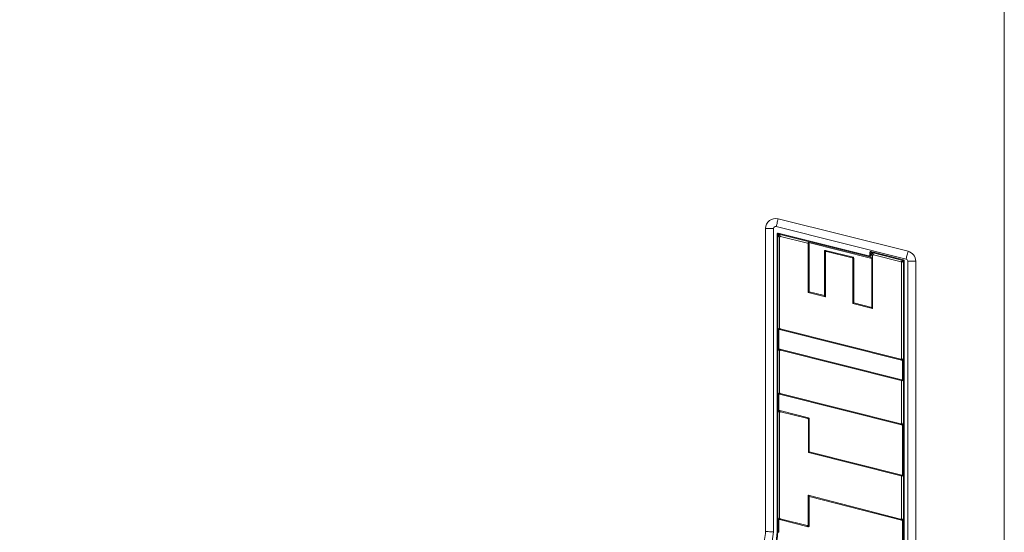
# Model space of a CAD drawing. Header units: millimetres. Extents: x 0 to 1118, y 0 to 864.
# Tile 200 of 248: x 742 to 799, y 481 to 511. Entities that reach past the tile are written whole.
import ezdxf

# ---------------------------------------------------------------- set-up
doc = ezdxf.new("R2010")
doc.units = ezdxf.units.MM
doc.styles.add('SLDTEXTSTYLE3', font='TXT', dxfattribs={"width": 0.605})
doc.dimstyles.new('SLDDIMSTYLE1', dxfattribs={"dimtxt": 3.175, "dimasz": 3.302, "dimexe": 0, "dimexo": 0.0625, "dimgap": 0.79375, "dimtad": 0, "dimtih": 1, "dimtoh": 1, "dimdec": 1, "dimlfac": 4, "dimrnd": 1e-09, "dimzin": 12, "dimdsep": 46, "dimtxsty": 'SLDTEXTSTYLE3', "dimsah": 1, "dimcen": 0.09, "dimadec": 0, "dimazin": 3, "dimtfac": 1, "dimtofl": 0, "dimtmove": 0, "dimatfit": 3, "dimfxl": 1, "dimfrac": 2, "dimtolj": 1, "dimtzin": 12, "dimarcsym": 0})

# ---------------------------------------------------------------- blocks, each defined once
blk = doc.blocks.new('_D_7')
at = {"color": 7, "linetype": 'Continuous', "lineweight": 0}
for p, q in [((690.643, 549.546), (690.643, 575.881)), ((799.193, 473.236), (799.193, 575.881)), ((690.643, 574.281), (739.46, 574.281)), ((799.193, 574.281), (750.375, 574.281))]:
    blk.add_line(p, q, dxfattribs=at)
for points in [[(690.643, 574.281), (693.945, 573.773), (693.945, 574.789)], [(799.193, 574.281), (795.891, 574.789), (795.891, 573.773)]]:
    blk.add_solid(points, dxfattribs=at)
at = {"color": 7, "linetype": 'Continuous', "lineweight": 0, "insert": (739.46, 575.937), "char_height": 3.175, "attachment_point": 1, "style": 'SLDTEXTSTYLE3'}
blk.add_mtext('434.2', dxfattribs=at)
blk = doc.blocks.new('_D_8')
at = {"color": 7, "linetype": 'Continuous', "lineweight": 0}
for p, q in [((689.043, 545.286), (623.324, 545.286)), ((624.924, 545.286), (624.924, 510.897)), ((624.924, 471.636), (624.924, 506.025)), ((797.593, 471.636), (623.324, 471.636))]:
    blk.add_line(p, q, dxfattribs=at)
for points in [[(624.924, 545.286), (624.416, 541.984), (625.432, 541.984)], [(624.924, 471.636), (625.432, 474.938), (624.416, 474.938)]]:
    blk.add_solid(points, dxfattribs=at)
at = {"color": 7, "linetype": 'Continuous', "lineweight": 0, "insert": (619.467, 510.117), "char_height": 3.175, "attachment_point": 1, "style": 'SLDTEXTSTYLE3'}
blk.add_mtext('294.6', dxfattribs=at)

msp = doc.modelspace()

# ---------------------------------------------------------------- linework, layer by layer
at = {"color": 7, "linetype": 'Continuous', "lineweight": 15}
for p, q in [((786.171, 499.24), (793.648, 497.365)), ((785.446, 481.226), (785.446, 498.674)), ((785.904, 498.674), (785.446, 498.674)), ((785.904, 498.674), (785.904, 481.2)), ((793.537, 496.921), (786.059, 498.795)), ((786.103, 481.185), (786.103, 498.361)), ((786.153, 481.182), (786.153, 498.302)), ((786.254, 498.172), (786.153, 498.302)), ((786.165, 498.41), (791.391, 497.099)), ((786.21, 498.347), (786.311, 498.217)), ((786.21, 498.347), (791.503, 497.02)), ((786.254, 498.172), (786.254, 492.945)), ((787.863, 497.828), (786.311, 498.217)), ((787.863, 497.828), (787.914, 497.867)), ((787.949, 497.822), (787.899, 497.783)), ((787.899, 494.998), (787.899, 497.783)), ((787.914, 497.867), (791.554, 496.955)), ((787.949, 495.037), (787.949, 497.822)), ((788.837, 497.375), (788.837, 494.816)), ((788.888, 497.31), (788.837, 497.375)), ((788.895, 497.42), (788.945, 497.355)), ((790.486, 497.021), (788.895, 497.42)), ((790.435, 496.982), (788.945, 497.355)), ((791.515, 497.351), (793.394, 496.88)), ((788.888, 497.31), (788.888, 494.752)), ((790.435, 496.982), (790.486, 497.021)), ((790.521, 496.976), (790.471, 496.937)), ((790.471, 494.352), (790.471, 496.937)), ((790.521, 494.391), (790.521, 496.976)), ((791.453, 497.148), (791.453, 497.302)), ((791.503, 497.02), (791.503, 497.243)), ((791.604, 497.114), (791.503, 497.243)), ((791.554, 496.955), (791.503, 497.02)), ((791.554, 496.955), (791.554, 494.128)), ((791.561, 497.288), (791.662, 497.159)), ((791.561, 497.288), (793.347, 496.84)), ((791.604, 497.114), (791.604, 494.063)), ((793.246, 496.761), (791.662, 497.159)), ((793.246, 496.761), (793.347, 496.84)), ((793.382, 496.795), (793.281, 496.716)), ((793.382, 496.795), (793.382, 477.867)), ((793.432, 496.831), (793.432, 477.871)), ((793.631, 477.89), (793.631, 496.799)), ((794.089, 496.799), (793.631, 496.799)), ((794.089, 496.799), (794.089, 477.932)), ((793.281, 491.206), (793.281, 496.716)), ((787.949, 495.037), (787.899, 494.998)), ((788.888, 494.752), (787.899, 494.998)), ((788.837, 494.816), (787.949, 495.037)), ((788.837, 494.816), (788.888, 494.752)), ((790.521, 494.391), (790.471, 494.352)), ((791.604, 494.063), (790.471, 494.352)), ((791.554, 494.128), (790.521, 494.391)), ((791.554, 494.128), (791.604, 494.063)), ((786.203, 492.905), (786.254, 492.945)), ((786.203, 491.69), (786.203, 492.905)), ((786.289, 492.9), (786.238, 492.86)), ((786.238, 492.86), (793.274, 491.097)), ((786.289, 492.9), (793.224, 491.161)), ((786.254, 491.625), (786.203, 491.69)), ((786.261, 491.735), (786.311, 491.67)), ((793.297, 489.971), (786.261, 491.735)), ((793.246, 489.931), (786.311, 491.67)), ((786.254, 491.625), (786.254, 489.216)), ((793.274, 491.097), (793.224, 491.161)), ((793.281, 491.206), (793.332, 491.142)), ((793.332, 491.142), (793.332, 489.926)), ((793.246, 489.931), (793.297, 489.971)), ((793.332, 489.926), (793.281, 489.886)), ((793.281, 487.479), (793.281, 489.886)), ((786.203, 489.176), (786.254, 489.216)), ((786.203, 488.145), (786.203, 489.176)), ((786.289, 489.171), (786.238, 489.132)), ((786.238, 489.132), (793.274, 487.369)), ((786.289, 489.171), (793.224, 487.434)), ((786.254, 488.08), (786.203, 488.145)), ((786.254, 488.08), (786.254, 482.005)), ((786.261, 488.19), (786.311, 488.125)), ((787.921, 487.775), (786.261, 488.19)), ((787.87, 487.736), (786.311, 488.125)), ((787.87, 487.736), (787.921, 487.775)), ((787.956, 487.73), (787.906, 487.691)), ((787.906, 485.774), (787.906, 487.691)), ((787.956, 485.813), (787.956, 487.73)), ((793.274, 487.369), (793.224, 487.434)), ((793.281, 487.479), (793.332, 487.414)), ((793.332, 487.414), (793.332, 484.43)), ((787.956, 485.813), (787.906, 485.774)), ((793.246, 484.436), (787.906, 485.774)), ((793.297, 484.475), (787.956, 485.813)), ((793.246, 484.436), (793.297, 484.475)), ((793.332, 484.43), (793.281, 484.391)), ((793.281, 481.984), (793.281, 484.391)), ((787.904, 483.31), (793.223, 481.939)), ((787.904, 481.614), (787.904, 483.31)), ((787.954, 483.245), (787.904, 483.31)), ((787.954, 481.549), (787.954, 483.245)), ((787.954, 483.245), (793.274, 481.874)), ((786.203, 481.965), (786.254, 482.005)), ((786.203, 481.179), (786.203, 481.965)), ((786.289, 481.96), (786.238, 481.92)), ((786.238, 481.92), (787.897, 481.504)), ((786.289, 481.96), (787.846, 481.569)), ((787.897, 481.504), (787.846, 481.569)), ((787.904, 481.614), (787.954, 481.549)), ((793.274, 481.874), (793.223, 481.939)), ((793.281, 481.984), (793.332, 481.918)), ((793.332, 481.918), (793.332, 477.862)), ((785.933, 479.48), (786.103, 481.185))]:
    msp.add_line(p, q, dxfattribs=at)
at = {"color": 7, "linetype": 'Continuous', "lineweight": 15, "flags": 128}
for points in [[(786.059, 498.795), (786.067, 498.828), (786.078, 498.869), (786.09, 498.918), (786.104, 498.974), (786.119, 499.035), (786.136, 499.101), (786.153, 499.17), (786.171, 499.24)], [(793.537, 496.921), (793.545, 496.953), (793.555, 496.995), (793.567, 497.044), (793.581, 497.099), (793.597, 497.161), (793.613, 497.226), (793.63, 497.295), (793.648, 497.365)], [(786.203, 481.179), (786.178, 481.181), (786.153, 481.182)]]:
    msp.add_lwpolyline(points, dxfattribs=at)
at = {"color": 7, "linetype": 'Continuous', "lineweight": 15}
for centre, radius, start, end in [((786.029, 498.674), 0.583, 75.9263, 180), ((786.029, 498.674), 0.125, 75.9263, 180), ((786.153, 498.361), 0.05, 75.9246, 180), ((791.503, 497.302), 0.05, 75.9263, 180), ((793.506, 496.799), 0.583, 0, 75.9263), ((791.403, 497.148), 0.05, 255.9246, 0), ((793.382, 496.831), 0.05, 0, 75.9263), ((793.506, 496.799), 0.125, 0, 75.9263)]:
    msp.add_arc(centre, radius, start, end, dxfattribs=at)
for centre, major_axis, ratio, start_param, end_param in [((786.207, 498.292), (-0.0368, 0.0472), 0.835837, 5.46339, 7.102981), ((786.308, 498.162), (-0.0368, 0.0472), 0.835837, 5.46339, 7.102981), ((787.845, 497.777), (-0.0443, -0.0346), 0.88995, 2.53466, 3.748525), ((787.895, 497.817), (-0.0443, -0.0346), 0.88995, 2.53466, 3.748525), ((788.891, 497.365), (0.0368, -0.0472), 0.835866, 2.321874, 3.961311), ((788.942, 497.301), (0.0368, -0.0472), 0.835866, 2.321874, 3.961311), ((790.417, 496.931), (-0.0443, -0.0346), 0.889937, 2.534578, 3.748607), ((790.467, 496.97), (-0.0443, -0.0346), 0.889937, 2.534578, 3.748607), ((791.557, 497.233), (-0.0368, 0.0472), 0.835841, 5.463402, 7.102969), ((791.658, 497.104), (-0.0368, 0.0472), 0.835841, 5.463402, 7.102969), ((793.227, 496.711), (0.0443, 0.0346), 0.889948, 5.67624, 6.890131), ((793.328, 496.789), (0.0443, 0.0346), 0.889948, 5.67624, 6.890131), ((786.257, 492.911), (0.0443, 0.0346), 0.889945, 2.53463, 3.748555), ((786.308, 492.951), (0.0443, 0.0346), 0.889945, 2.53463, 3.748555), ((786.257, 491.68), (0.0368, -0.0472), 0.835831, 2.321783, 3.961403), ((786.308, 491.616), (0.0368, -0.0472), 0.835831, 2.321783, 3.961403), ((793.227, 491.216), (-0.0368, 0.0472), 0.835848, 2.321825, 3.96136), ((793.278, 491.151), (-0.0368, 0.0472), 0.835848, 2.321825, 3.96136), ((793.278, 489.92), (-0.0443, -0.0346), 0.889953, 2.534676, 3.74851), ((793.227, 489.881), (-0.0443, -0.0346), 0.889953, 2.534676, 3.74851), ((786.257, 489.182), (0.0443, 0.0346), 0.889933, 2.534557, 3.748629), ((786.308, 489.222), (0.0443, 0.0346), 0.889933, 2.534557, 3.748629), ((786.257, 488.135), (0.0368, -0.0471), 0.835941, 2.322066, 3.961119), ((786.308, 488.071), (0.0368, -0.0471), 0.835941, 2.322066, 3.961119), ((787.852, 487.685), (-0.0443, -0.0346), 0.889904, 2.534373, 3.748812), ((787.902, 487.724), (-0.0443, -0.0346), 0.889904, 2.534373, 3.748812), ((793.227, 487.489), (-0.0368, 0.0472), 0.835874, 2.321894, 3.961291), ((793.278, 487.424), (-0.0368, 0.0472), 0.835874, 2.321894, 3.961291), ((793.227, 484.385), (-0.0443, -0.0346), 0.889935, 2.534565, 3.74862), ((793.278, 484.424), (-0.0443, -0.0346), 0.889935, 2.534565, 3.74862), ((786.308, 482.01), (0.0443, 0.0346), 0.889947, 2.534643, 3.748542), ((786.257, 481.971), (0.0443, 0.0346), 0.889947, 2.534643, 3.748542), ((787.85, 481.624), (-0.0368, 0.0472), 0.835843, 2.321813, 3.961372), ((787.9, 481.559), (-0.0368, 0.0472), 0.835843, 2.321813, 3.961372), ((793.227, 481.993), (-0.0367, 0.0473), 0.834767, 2.319046, 3.96414), ((793.278, 481.928), (-0.0367, 0.0473), 0.834767, 2.319046, 3.96414)]:
    msp.add_ellipse(centre, major_axis=major_axis, ratio=ratio, start_param=start_param, end_param=end_param, dxfattribs=at)
for points, knots in [([(785.272, 479.231), (785.287, 479.584), (785.316, 480.252), (785.404, 480.914), (785.446, 481.226)], [0, 0, 0, 0, 0.528539, 1, 1, 1, 1]), ([(785.904, 481.2), (785.876, 481.202), (785.821, 481.205), (785.682, 481.213), (785.553, 481.22), (785.472, 481.224), (785.448, 481.226), (785.446, 481.226)], [0, 0, 0, 0, 0.290634, 0.58126, 0.872208, 0.988498, 1, 1, 1, 1]), ([(785.904, 481.2), (785.856, 480.839), (785.768, 480.186), (785.742, 479.527), (785.73, 479.232)], [0, 0, 0, 0, 0.552118, 1, 1, 1, 1]), ([(785.983, 479.478), (785.984, 479.503), (785.993, 479.745), (786.028, 480.15), (786.093, 480.691), (786.133, 481.018), (786.153, 481.182)], [0, 0, 0, 0, 0.044767, 0.422712, 0.711347, 1, 1, 1, 1])]:
    msp.add_open_spline(points, degree=3, knots=knots, dxfattribs=at)

# ---------------------------------------------------------------- dimensions: what is measured, and where the dimension line sits
at = {"color": 7, "linetype": 'Continuous', "lineweight": 0}
dim = msp.add_linear_dim(base=(690.643, 574.281), p1=(799.193, 471.636), p2=(690.643, 547.946), dimstyle='SLDDIMSTYLE1', dxfattribs=at)
dim.commit()
dim.dimension.update_dxf_attribs({"geometry": '_D_7', "text_midpoint": (744.918, 574.281), "dimtype": 160})
dim = msp.add_linear_dim(base=(624.924, 545.286), p1=(799.193, 471.636), p2=(690.643, 545.286), angle=90, dimstyle='SLDDIMSTYLE1', dxfattribs=at)
dim.commit()
dim.dimension.update_dxf_attribs({"geometry": '_D_8', "text_midpoint": (624.924, 508.461), "dimtype": 160})

doc.saveas('drawing.dxf')
